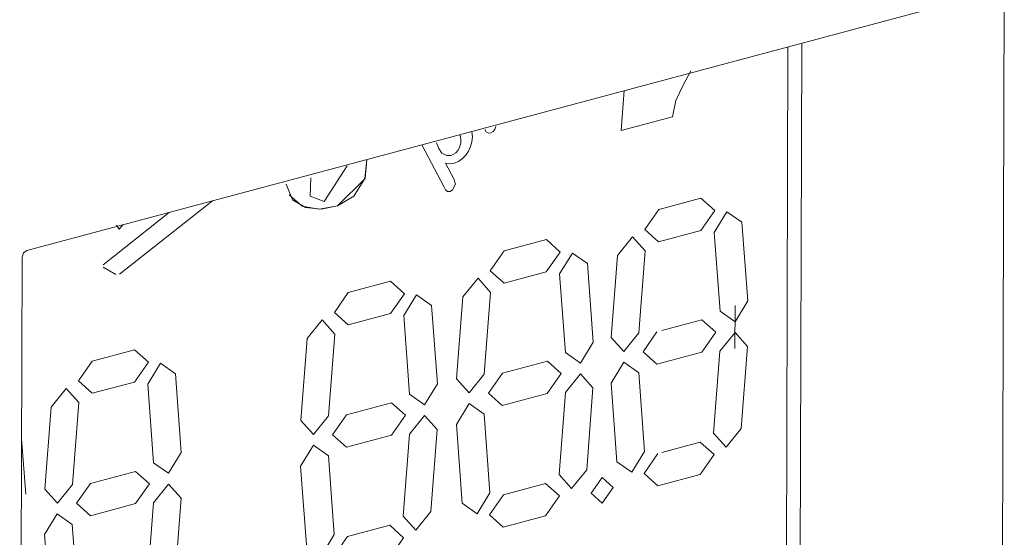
# Model space of a CAD drawing. Header units: millimetres. Extents: x 37081 to 77972, y -4495 to 22354.
# Tile 24 of 109: x 46134 to 46168, y 1247 to 1265. Entities that reach past the tile are written whole.
import ezdxf

# ---------------------------------------------------------------- set-up
doc = ezdxf.new("R2010")
doc.units = ezdxf.units.MM
doc.layers.add('G-XREF-____-OTLN', color=8, linetype='Continuous', lineweight=9)
doc.layers.add('M-EQPM-____-OTLN', color=50, linetype='Continuous', lineweight=20)

# ---------------------------------------------------------------- blocks, each defined once
blk = doc.blocks.new('City Class FR - City Class F_iam-1595380-_3D_ копия 2')
at = {"layer": 'G-XREF-____-OTLN'}
for p, q in [((46133.911, 1256.552), (46167.587, 1265.557)), ((46167.746, 1265.414), (46167.66, 1237.527)), ((46160.19, 1241.506), (46160.258, 1263.597)), ((46160.667, 1241.271), (46160.736, 1263.725)), ((46156.626, 1262.267), (46156.901, 1262.769)), ((46156.901, 1262.769), (46156.626, 1262.267)), ((46154.583, 1262.08), (46154.482, 1260.701)), ((46154.482, 1260.701), (46154.583, 1262.08)), ((46154.482, 1260.701), (46156.266, 1261.178)), ((46156.266, 1261.178), (46154.482, 1260.701)), ((46148.933, 1260.393), (46148.907, 1260.55)), ((46148.933, 1260.393), (46148.907, 1260.55)), ((46147.589, 1260.209), (46148.352, 1258.739)), ((46148.352, 1258.739), (46147.589, 1260.209)), ((46148.091, 1260.277), (46148.171, 1260.08)), ((46148.091, 1260.277), (46148.171, 1260.08)), ((46144.201, 1258.246), (46144.994, 1259.48)), ((46144.201, 1258.246), (46144.994, 1259.48)), ((46148.69, 1259.033), (46148.408, 1259.575)), ((46148.408, 1259.575), (46148.69, 1259.033)), ((46157.246, 1258.357), (46155.784, 1257.966)), ((46155.784, 1257.966), (46157.246, 1258.357)), ((46137.122, 1255.729), (46140.338, 1258.27)), ((46140.338, 1258.27), (46137.122, 1255.729)), ((46138.854, 1257.874), (46136.55, 1256.053)), ((46136.55, 1256.053), (46138.854, 1257.874)), ((46158.866, 1254.804), (46158.665, 1257.524)), ((46158.665, 1257.524), (46158.866, 1254.804)), ((46155.781, 1256.851), (46157.242, 1257.242)), ((46157.242, 1257.242), (46155.781, 1256.851)), ((46157.707, 1257.171), (46157.908, 1254.451)), ((46157.908, 1254.451), (46157.707, 1257.171)), ((46151.894, 1256.926), (46150.433, 1256.535)), ((46150.433, 1256.535), (46151.894, 1256.926)), ((46133.664, 1228.437), (46133.751, 1256.324)), ((46154.358, 1256.373), (46154.14, 1253.54)), ((46154.14, 1253.54), (46154.358, 1256.373)), ((46155.097, 1253.699), (46155.315, 1256.532)), ((46155.315, 1256.532), (46155.097, 1253.699)), ((46136.551, 1255.967), (46136.996, 1255.716)), ((46136.996, 1255.716), (46136.551, 1255.967)), ((46153.514, 1253.373), (46153.313, 1256.094)), ((46153.313, 1256.094), (46153.514, 1253.373)), ((46150.429, 1255.42), (46151.891, 1255.811)), ((46151.891, 1255.811), (46150.429, 1255.42)), ((46152.355, 1255.74), (46152.556, 1253.02)), ((46152.556, 1253.02), (46152.355, 1255.74)), ((46146.501, 1255.484), (46145.039, 1255.093)), ((46145.039, 1255.093), (46146.501, 1255.484)), ((46149.006, 1254.942), (46148.788, 1252.109)), ((46148.788, 1252.109), (46149.006, 1254.942)), ((46149.745, 1252.268), (46149.964, 1255.101)), ((46149.964, 1255.101), (46149.745, 1252.268)), ((46148.121, 1251.931), (46147.92, 1254.651)), ((46147.92, 1254.651), (46148.121, 1251.931)), ((46158.428, 1254.648), (46158.424, 1253.157)), ((46145.036, 1253.978), (46146.498, 1254.369)), ((46146.498, 1254.369), (46145.036, 1253.978)), ((46146.962, 1254.298), (46147.163, 1251.577)), ((46147.163, 1251.577), (46146.962, 1254.298)), ((46157.281, 1254.149), (46155.886, 1253.776)), ((46155.886, 1253.776), (46157.281, 1254.149)), ((46144.352, 1250.826), (46144.57, 1253.659)), ((46144.57, 1253.659), (46144.352, 1250.826)), ((46143.613, 1253.5), (46143.395, 1250.667)), ((46143.395, 1250.667), (46143.613, 1253.5)), ((46158.643, 1250.393), (46158.861, 1253.226)), ((46158.861, 1253.226), (46158.643, 1250.393)), ((46137.639, 1253.114), (46136.177, 1252.723)), ((46136.177, 1252.723), (46137.639, 1253.114)), ((46155.72, 1252.617), (46157.277, 1253.034)), ((46157.277, 1253.034), (46155.72, 1252.617)), ((46157.903, 1253.067), (46157.685, 1250.234)), ((46157.685, 1250.234), (46157.903, 1253.067)), ((46151.929, 1252.718), (46150.372, 1252.301)), ((46150.372, 1252.301), (46151.929, 1252.718)), ((46139.259, 1249.561), (46139.058, 1252.282)), ((46139.058, 1252.282), (46139.259, 1249.561)), ((46155.293, 1249.595), (46155.093, 1252.315)), ((46155.093, 1252.315), (46155.293, 1249.595)), ((46136.174, 1251.608), (46137.635, 1251.999)), ((46137.635, 1251.999), (46136.174, 1251.608)), ((46138.1, 1251.928), (46138.301, 1249.208)), ((46138.301, 1249.208), (46138.1, 1251.928)), ((46154.135, 1251.962), (46154.336, 1249.241)), ((46154.336, 1249.241), (46154.135, 1251.962)), ((46150.368, 1251.186), (46151.926, 1251.603)), ((46151.926, 1251.603), (46150.368, 1251.186)), ((46152.552, 1251.636), (46152.334, 1248.803)), ((46152.334, 1248.803), (46152.552, 1251.636)), ((46153.291, 1248.962), (46153.509, 1251.795)), ((46153.509, 1251.795), (46153.291, 1248.962)), ((46135.49, 1248.456), (46135.708, 1251.289)), ((46135.708, 1251.289), (46135.49, 1248.456)), ((46146.536, 1251.276), (46144.978, 1250.859)), ((46144.978, 1250.859), (46146.536, 1251.276)), ((46134.751, 1251.13), (46134.533, 1248.297)), ((46134.533, 1248.297), (46134.751, 1251.13)), ((46149.942, 1248.164), (46149.741, 1250.884)), ((46149.741, 1250.884), (46149.942, 1248.164)), ((46148.783, 1250.531), (46148.984, 1247.81)), ((46148.984, 1247.81), (46148.783, 1250.531)), ((46144.975, 1249.744), (46146.533, 1250.161)), ((46146.533, 1250.161), (46144.975, 1249.744)), ((46147.159, 1250.194), (46146.941, 1247.361)), ((46146.941, 1247.361), (46147.159, 1250.194)), ((46147.898, 1247.52), (46148.116, 1250.353)), ((46148.116, 1250.353), (46147.898, 1247.52)), ((46133.873, 1248.121), (46133.731, 1250.036)), ((46133.731, 1250.036), (46133.873, 1248.121)), ((46157.22, 1249.915), (46155.886, 1249.558)), ((46155.886, 1249.558), (46157.22, 1249.915)), ((46144.549, 1246.721), (46144.348, 1249.442)), ((46144.348, 1249.442), (46144.549, 1246.721)), ((46137.674, 1248.906), (46136.116, 1248.489)), ((46136.116, 1248.489), (46137.674, 1248.906)), ((46143.39, 1249.089), (46143.591, 1246.368)), ((46143.591, 1246.368), (46143.39, 1249.089)), ((46155.755, 1248.409), (46157.216, 1248.8)), ((46157.216, 1248.8), (46155.755, 1248.409)), ((46151.868, 1248.484), (46150.407, 1248.093)), ((46150.407, 1248.093), (46151.868, 1248.484)), ((46136.113, 1247.374), (46137.67, 1247.791)), ((46137.67, 1247.791), (46136.113, 1247.374)), ((46138.297, 1247.824), (46138.079, 1244.991)), ((46138.079, 1244.991), (46138.297, 1247.824)), ((46139.036, 1245.15), (46139.254, 1247.983)), ((46139.254, 1247.983), (46139.036, 1245.15)), ((46135.687, 1244.352), (46135.486, 1247.073)), ((46135.486, 1247.073), (46135.687, 1244.352)), ((46150.403, 1246.978), (46151.865, 1247.369)), ((46151.865, 1247.369), (46150.403, 1246.978)), ((46134.528, 1246.719), (46134.729, 1243.999)), ((46134.729, 1243.999), (46134.528, 1246.719)), ((46146.475, 1247.042), (46145.013, 1246.651)), ((46145.013, 1246.651), (46146.475, 1247.042))]:
    blk.add_line(p, q, dxfattribs=at)
for points in [[(46156.266, 1261.178, 0), (46156.372, 1261.739, 0), (46156.626, 1262.267, 0)], [(46156.626, 1262.267, 0), (46156.372, 1261.739, 0), (46156.266, 1261.178, 0)], [(46149.76, 1260.731, 0), (46149.812, 1260.651, 0), (46149.893, 1260.612, 0)], [(46149.893, 1260.612, 0), (46149.812, 1260.651, 0), (46149.76, 1260.731, 0)], [(46150.049, 1260.667, 0), (46150.116, 1260.741, 0), (46150.151, 1260.836, 0)], [(46150.151, 1260.836, 0), (46150.116, 1260.741, 0), (46150.049, 1260.667, 0)], [(46148.893, 1260.13, 0), (46148.931, 1260.262, 0), (46148.933, 1260.393, 0)], [(46148.893, 1260.13, 0), (46148.931, 1260.262, 0), (46148.933, 1260.393, 0)], [(46149.313, 1260.304, 0), (46149.333, 1260.481, 0), (46149.319, 1260.65, 0)], [(46149.319, 1260.65, 0), (46149.333, 1260.481, 0), (46149.313, 1260.304, 0)], [(46149.893, 1260.612, 0), (46149.973, 1260.615, 0), (46150.049, 1260.667, 0)], [(46150.049, 1260.667, 0), (46149.973, 1260.615, 0), (46149.893, 1260.612, 0)], [(46148.171, 1260.08, 0), (46148.28, 1259.915, 0), (46148.445, 1259.833, 0)], [(46148.171, 1260.08, 0), (46148.28, 1259.915, 0), (46148.445, 1259.833, 0)], [(46148.756, 1259.932, 0), (46148.837, 1260.02, 0), (46148.893, 1260.13, 0)], [(46148.756, 1259.932, 0), (46148.837, 1260.02, 0), (46148.893, 1260.13, 0)], [(46149.198, 1259.99, 0), (46149.272, 1260.143, 0), (46149.313, 1260.304, 0)], [(46149.313, 1260.304, 0), (46149.272, 1260.143, 0), (46149.198, 1259.99, 0)], [(46144.667, 1258.095, 0), (46145.617, 1259.039, 0), (46145.683, 1259.699, 0)], [(46145.677, 1259.698, 0), (46145.61, 1259.035, 0), (46145.231, 1258.428, 0), (46144.667, 1258.095, 0)], [(46148.445, 1259.833, 0), (46148.602, 1259.834, 0), (46148.756, 1259.932, 0)], [(46148.445, 1259.833, 0), (46148.602, 1259.834, 0), (46148.756, 1259.932, 0)], [(46148.701, 1259.567, 0), (46148.85, 1259.624, 0), (46148.988, 1259.73, 0)], [(46148.988, 1259.73, 0), (46148.85, 1259.624, 0), (46148.701, 1259.567, 0)], [(46148.988, 1259.73, 0), (46149.105, 1259.847, 0), (46149.198, 1259.99, 0)], [(46149.198, 1259.99, 0), (46149.105, 1259.847, 0), (46148.988, 1259.73, 0)], [(46148.408, 1259.575, 0), (46148.55, 1259.552, 0), (46148.701, 1259.567, 0)], [(46148.701, 1259.567, 0), (46148.55, 1259.552, 0), (46148.408, 1259.575, 0)], [(46143.74, 1259.068, 0), (46143.724, 1258.432, 0), (46144.201, 1258.246, 0)], [(46143.74, 1259.068, 0), (46143.724, 1258.432, 0), (46144.201, 1258.246, 0)], [(46148.642, 1258.645, 0), (46148.753, 1258.849, 0), (46148.69, 1259.033, 0)], [(46148.69, 1259.033, 0), (46148.753, 1258.849, 0), (46148.642, 1258.645, 0)], [(46144.667, 1258.095, 0), (46144.102, 1257.983, 0), (46143.563, 1258.04, 0), (46143.109, 1258.304, 0), (46142.889, 1258.84, 0)], [(46148.352, 1258.739, 0), (46148.404, 1258.651, 0), (46148.478, 1258.589, 0)], [(46148.478, 1258.589, 0), (46148.404, 1258.651, 0), (46148.352, 1258.739, 0)], [(46142.992, 1258.479, 0), (46143.438, 1258.082, 0), (46144.033, 1257.98, 0), (46144.667, 1258.095, 0)], [(46148.478, 1258.589, 0), (46148.562, 1258.586, 0), (46148.642, 1258.645, 0)], [(46148.642, 1258.645, 0), (46148.562, 1258.586, 0), (46148.478, 1258.589, 0)], [(46157.242, 1257.242, 0), (46157.725, 1257.928, 0), (46157.246, 1258.357, 0)], [(46157.246, 1258.357, 0), (46157.725, 1257.928, 0), (46157.242, 1257.242, 0)], [(46155.784, 1257.966, 0), (46155.302, 1257.28, 0), (46155.781, 1256.851, 0)], [(46155.781, 1256.851, 0), (46155.302, 1257.28, 0), (46155.784, 1257.966, 0)], [(46158.665, 1257.524, 0), (46158.146, 1257.892, 0), (46157.707, 1257.171, 0)], [(46157.707, 1257.171, 0), (46158.146, 1257.892, 0), (46158.665, 1257.524, 0)], [(46137.01, 1257.422, 0), (46137.112, 1257.292, 0), (46137.249, 1257.447, 0)], [(46137.249, 1257.447, 0), (46137.112, 1257.292, 0), (46137.01, 1257.422, 0)], [(46155.315, 1256.532, 0), (46154.88, 1257.019, 0), (46154.358, 1256.373, 0)], [(46154.358, 1256.373, 0), (46154.88, 1257.019, 0), (46155.315, 1256.532, 0)], [(46151.891, 1255.811, 0), (46152.373, 1256.497, 0), (46151.894, 1256.926, 0)], [(46151.894, 1256.926, 0), (46152.373, 1256.497, 0), (46151.891, 1255.811, 0)], [(46133.751, 1256.324, 0), (46133.798, 1256.467, 0), (46133.911, 1256.552, 0)], [(46150.433, 1256.535, 0), (46149.95, 1255.849, 0), (46150.429, 1255.42, 0)], [(46150.429, 1255.42, 0), (46149.95, 1255.849, 0), (46150.433, 1256.535, 0)], [(46153.313, 1256.094, 0), (46152.794, 1256.461, 0), (46152.355, 1255.74, 0)], [(46152.355, 1255.74, 0), (46152.794, 1256.461, 0), (46153.313, 1256.094, 0)], [(46149.964, 1255.101, 0), (46149.529, 1255.588, 0), (46149.006, 1254.942, 0)], [(46149.006, 1254.942, 0), (46149.529, 1255.588, 0), (46149.964, 1255.101, 0)], [(46146.498, 1254.369, 0), (46146.98, 1255.055, 0), (46146.501, 1255.484, 0)], [(46146.501, 1255.484, 0), (46146.98, 1255.055, 0), (46146.498, 1254.369, 0)], [(46145.039, 1255.093, 0), (46144.557, 1254.407, 0), (46145.036, 1253.978, 0)], [(46145.036, 1253.978, 0), (46144.557, 1254.407, 0), (46145.039, 1255.093, 0)], [(46147.92, 1254.651, 0), (46147.401, 1255.019, 0), (46146.962, 1254.298, 0)], [(46146.962, 1254.298, 0), (46147.401, 1255.019, 0), (46147.92, 1254.651, 0)], [(46157.908, 1254.451, 0), (46158.427, 1254.083, 0), (46158.866, 1254.804, 0)], [(46158.866, 1254.804, 0), (46158.427, 1254.083, 0), (46157.908, 1254.451, 0)], [(46144.57, 1253.659, 0), (46144.135, 1254.146, 0), (46143.613, 1253.5, 0)], [(46143.613, 1253.5, 0), (46144.135, 1254.146, 0), (46144.57, 1253.659, 0)], [(46157.277, 1253.034, 0), (46157.76, 1253.72, 0), (46157.281, 1254.149, 0)], [(46157.281, 1254.149, 0), (46157.76, 1253.72, 0), (46157.277, 1253.034, 0)], [(46154.14, 1253.54, 0), (46154.575, 1253.053, 0), (46155.097, 1253.699, 0)], [(46155.097, 1253.699, 0), (46154.575, 1253.053, 0), (46154.14, 1253.54, 0)], [(46155.723, 1253.732, 0), (46155.241, 1253.046, 0), (46155.72, 1252.617, 0)], [(46155.72, 1252.617, 0), (46155.241, 1253.046, 0), (46155.723, 1253.732, 0)], [(46158.861, 1253.226, 0), (46158.426, 1253.713, 0), (46157.903, 1253.067, 0)], [(46157.903, 1253.067, 0), (46158.426, 1253.713, 0), (46158.861, 1253.226, 0)], [(46152.556, 1253.02, 0), (46153.075, 1252.652, 0), (46153.514, 1253.373, 0)], [(46153.514, 1253.373, 0), (46153.075, 1252.652, 0), (46152.556, 1253.02, 0)], [(46137.635, 1251.999, 0), (46138.118, 1252.685, 0), (46137.639, 1253.114, 0)], [(46137.639, 1253.114, 0), (46138.118, 1252.685, 0), (46137.635, 1251.999, 0)], [(46136.177, 1252.723, 0), (46135.695, 1252.037, 0), (46136.174, 1251.608, 0)], [(46136.174, 1251.608, 0), (46135.695, 1252.037, 0), (46136.177, 1252.723, 0)], [(46139.058, 1252.282, 0), (46138.539, 1252.649, 0), (46138.1, 1251.928, 0)], [(46138.1, 1251.928, 0), (46138.539, 1252.649, 0), (46139.058, 1252.282, 0)], [(46151.926, 1251.603, 0), (46152.408, 1252.289, 0), (46151.929, 1252.718, 0)], [(46151.929, 1252.718, 0), (46152.408, 1252.289, 0), (46151.926, 1251.603, 0)], [(46155.093, 1252.315, 0), (46154.574, 1252.683, 0), (46154.135, 1251.962, 0)], [(46154.135, 1251.962, 0), (46154.574, 1252.683, 0), (46155.093, 1252.315, 0)], [(46148.788, 1252.109, 0), (46149.223, 1251.622, 0), (46149.745, 1252.268, 0)], [(46149.745, 1252.268, 0), (46149.223, 1251.622, 0), (46148.788, 1252.109, 0)], [(46150.372, 1252.301, 0), (46149.889, 1251.615, 0), (46150.368, 1251.186, 0)], [(46150.368, 1251.186, 0), (46149.889, 1251.615, 0), (46150.372, 1252.301, 0)], [(46153.509, 1251.795, 0), (46153.074, 1252.282, 0), (46152.552, 1251.636, 0)], [(46152.552, 1251.636, 0), (46153.074, 1252.282, 0), (46153.509, 1251.795, 0)], [(46147.163, 1251.577, 0), (46147.682, 1251.21, 0), (46148.121, 1251.931, 0)], [(46148.121, 1251.931, 0), (46147.682, 1251.21, 0), (46147.163, 1251.577, 0)], [(46135.708, 1251.289, 0), (46135.273, 1251.776, 0), (46134.751, 1251.13, 0)], [(46134.751, 1251.13, 0), (46135.273, 1251.776, 0), (46135.708, 1251.289, 0)], [(46146.533, 1250.161, 0), (46147.015, 1250.847, 0), (46146.536, 1251.276, 0)], [(46146.536, 1251.276, 0), (46147.015, 1250.847, 0), (46146.533, 1250.161, 0)], [(46149.741, 1250.884, 0), (46149.222, 1251.252, 0), (46148.783, 1250.531, 0)], [(46148.783, 1250.531, 0), (46149.222, 1251.252, 0), (46149.741, 1250.884, 0)], [(46143.395, 1250.667, 0), (46143.83, 1250.18, 0), (46144.352, 1250.826, 0)], [(46144.352, 1250.826, 0), (46143.83, 1250.18, 0), (46143.395, 1250.667, 0)], [(46144.978, 1250.859, 0), (46144.496, 1250.173, 0), (46144.975, 1249.744, 0)], [(46144.975, 1249.744, 0), (46144.496, 1250.173, 0), (46144.978, 1250.859, 0)], [(46148.116, 1250.353, 0), (46147.681, 1250.84, 0), (46147.159, 1250.194, 0)], [(46147.159, 1250.194, 0), (46147.681, 1250.84, 0), (46148.116, 1250.353, 0)], [(46157.685, 1250.234, 0), (46158.12, 1249.747, 0), (46158.643, 1250.393, 0)], [(46158.643, 1250.393, 0), (46158.12, 1249.747, 0), (46157.685, 1250.234, 0)], [(46144.348, 1249.442, 0), (46143.829, 1249.81, 0), (46143.39, 1249.089, 0)], [(46143.39, 1249.089, 0), (46143.829, 1249.81, 0), (46144.348, 1249.442, 0)], [(46157.216, 1248.8, 0), (46157.698, 1249.486, 0), (46157.22, 1249.915, 0)], [(46157.22, 1249.915, 0), (46157.698, 1249.486, 0), (46157.216, 1248.8, 0)], [(46138.301, 1249.208, 0), (46138.82, 1248.84, 0), (46139.259, 1249.561, 0)], [(46139.259, 1249.561, 0), (46138.82, 1248.84, 0), (46138.301, 1249.208, 0)], [(46154.336, 1249.241, 0), (46154.855, 1248.874, 0), (46155.293, 1249.595, 0)], [(46155.293, 1249.595, 0), (46154.855, 1248.874, 0), (46154.336, 1249.241, 0)], [(46155.758, 1249.524, 0), (46155.276, 1248.838, 0), (46155.755, 1248.409, 0)], [(46155.755, 1248.409, 0), (46155.276, 1248.838, 0), (46155.758, 1249.524, 0)], [(46137.67, 1247.791, 0), (46138.153, 1248.477, 0), (46137.674, 1248.906, 0)], [(46137.674, 1248.906, 0), (46138.153, 1248.477, 0), (46137.67, 1247.791, 0)], [(46152.334, 1248.803, 0), (46152.769, 1248.316, 0), (46153.291, 1248.962, 0)], [(46153.291, 1248.962, 0), (46152.769, 1248.316, 0), (46152.334, 1248.803, 0)], [(46134.533, 1248.297, 0), (46134.968, 1247.81, 0), (46135.49, 1248.456, 0)], [(46135.49, 1248.456, 0), (46134.968, 1247.81, 0), (46134.533, 1248.297, 0)], [(46136.116, 1248.489, 0), (46135.634, 1247.803, 0), (46136.113, 1247.374, 0)], [(46136.113, 1247.374, 0), (46135.634, 1247.803, 0), (46136.116, 1248.489, 0)], [(46139.254, 1247.983, 0), (46138.819, 1248.47, 0), (46138.297, 1247.824, 0)], [(46138.297, 1247.824, 0), (46138.819, 1248.47, 0), (46139.254, 1247.983, 0)], [(46151.865, 1247.369, 0), (46152.347, 1248.055, 0), (46151.868, 1248.484, 0)], [(46151.868, 1248.484, 0), (46152.347, 1248.055, 0), (46151.865, 1247.369, 0)], [(46154.212, 1248.353, 0), (46153.829, 1248.696, 0), (46153.443, 1248.148, 0)], [(46153.443, 1248.148, 0), (46153.829, 1248.696, 0), (46154.212, 1248.353, 0)], [(46148.984, 1247.81, 0), (46149.503, 1247.443, 0), (46149.942, 1248.164, 0)], [(46149.942, 1248.164, 0), (46149.503, 1247.443, 0), (46148.984, 1247.81, 0)], [(46150.407, 1248.093, 0), (46149.924, 1247.407, 0), (46150.403, 1246.978, 0)], [(46150.403, 1246.978, 0), (46149.924, 1247.407, 0), (46150.407, 1248.093, 0)], [(46153.443, 1248.148, 0), (46153.826, 1247.804, 0), (46154.212, 1248.353, 0)], [(46154.212, 1248.353, 0), (46153.826, 1247.804, 0), (46153.443, 1248.148, 0)], [(46135.486, 1247.073, 0), (46134.967, 1247.44, 0), (46134.528, 1246.719, 0)], [(46134.528, 1246.719, 0), (46134.967, 1247.44, 0), (46135.486, 1247.073, 0)], [(46146.941, 1247.361, 0), (46147.376, 1246.874, 0), (46147.898, 1247.52, 0)], [(46147.898, 1247.52, 0), (46147.376, 1246.874, 0), (46146.941, 1247.361, 0)], [(46143.591, 1246.368, 0), (46144.11, 1246.001, 0), (46144.549, 1246.721, 0)], [(46144.549, 1246.721, 0), (46144.11, 1246.001, 0), (46143.591, 1246.368, 0)], [(46146.471, 1245.927, 0), (46146.954, 1246.613, 0), (46146.475, 1247.042, 0)], [(46146.475, 1247.042, 0), (46146.954, 1246.613, 0), (46146.471, 1245.927, 0)], [(46145.013, 1246.651, 0), (46144.531, 1245.965, 0), (46145.01, 1245.536, 0)], [(46145.01, 1245.536, 0), (46144.531, 1245.965, 0), (46145.013, 1246.651, 0)]]:
    blk.add_polyline3d(points, dxfattribs=at)
blk = doc.blocks.new('City Class FR - City Class 25 FR-1553726-_3D_ копия 2')
blk.add_blockref('City Class FR - City Class F_iam-1595380-_3D_ копия 2', (0, 0))

msp = doc.modelspace()

# ---------------------------------------------------------------- block references
at = {"layer": 'M-EQPM-____-OTLN'}
msp.add_blockref('City Class FR - City Class 25 FR-1553726-_3D_ копия 2', (0, 0), dxfattribs=at)

doc.saveas('drawing.dxf')
